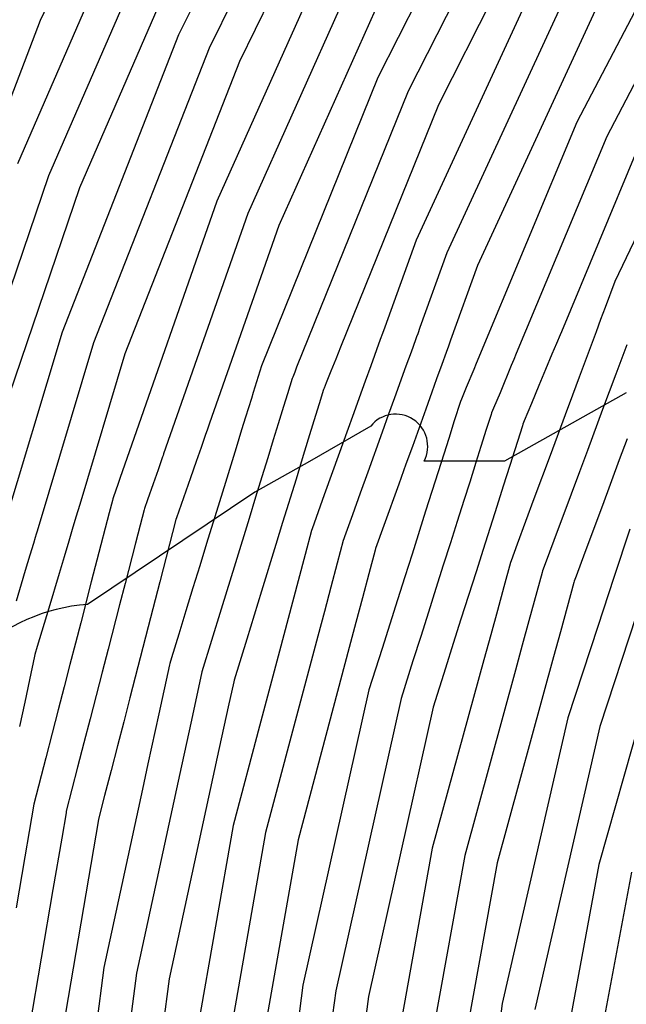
# Model space of a CAD drawing. Extents: x 0.63 to 8.47, y 0.57 to 6.57.
# Tile 8 of 45: x 1.41 to 1.77, y 3.92 to 4.52. Entities that reach past the tile are written whole.
import ezdxf

# ---------------------------------------------------------------- set-up
doc = ezdxf.new("R2010")
doc.units = 0

msp = doc.modelspace()

# ---------------------------------------------------------------- linework, layer by layer
at = {"layer": 'Default', "color": 5, "linetype": 'CONTINUOUS'}
for p, q in [((1.503161, 4.691343, -0.125), (1.419876, 4.51642, -0.125)), ((1.587862, 4.680294, -0.125), (1.503201, 4.507715, -0.125)), ((1.60543, 4.670786, -0.125), (1.521495, 4.499691, -0.125)), ((1.622999, 4.661279, -0.125), (1.539788, 4.491667, -0.125)), ((1.707559, 4.64914, -0.125), (1.623021, 4.482069, -0.125)), ((1.724998, 4.639398, -0.125), (1.641224, 4.473841, -0.125)), ((1.742438, 4.629655, -0.125), (1.659427, 4.465613, -0.125)), ((1.826812, 4.616331, -0.125), (1.742538, 4.455042, -0.125)), ((1.483743, 4.608536, -0.125), (1.40628, 4.429983, -0.125)), ((1.844112, 4.606343, -0.125), (1.760643, 4.446599, -0.125)), ((1.50174, 4.599868, -0.125), (1.424925, 4.422812, -0.125)), ((1.519738, 4.591201, -0.125), (1.443569, 4.41564, -0.125)), ((1.603676, 4.580876, -0.125), (1.526243, 4.407614, -0.125)), ((1.621569, 4.571994, -0.125), (1.544817, 4.40026, -0.125)), ((1.639462, 4.563112, -0.125), (1.56339, 4.392907, -0.125)), ((1.723267, 4.551754, -0.125), (1.645981, 4.384048, -0.125)), ((1.741047, 4.542646, -0.125), (1.664477, 4.376502, -0.125)), ((1.758826, 4.533539, -0.125), (1.682974, 4.368957, -0.125)), ((1.419876, 4.51642, -0.125), (1.350929, 4.335344, -0.125)), ((1.842458, 4.521054, -0.125), (1.765454, 4.359188, -0.125)), ((1.503201, 4.507715, -0.125), (1.433073, 4.328715, -0.125)), ((1.521495, 4.499691, -0.125), (1.451967, 4.322229, -0.125)), ((1.539788, 4.491667, -0.125), (1.470861, 4.315743, -0.125)), ((1.623021, 4.482069, -0.125), (1.552949, 4.30841, -0.125)), ((1.641224, 4.473841, -0.125), (1.574159, 4.307641, -0.125)), ((1.659427, 4.465613, -0.125), (1.600582, 4.319789, -0.125)), ((1.742538, 4.455042, -0.125), (1.68214, 4.309853, -0.125)), ((1.760643, 4.446599, -0.125), (1.706244, 4.315838, -0.125)), ((1.778747, 4.438157, -0.125), (1.733349, 4.329036, -0.125)), ((1.424925, 4.422812, -0.125), (1.362789, 4.240063, -0.125)), ((1.443569, 4.41564, -0.125), (1.381956, 4.234435, -0.125)), ((1.526243, 4.407614, -0.125), (1.467872, 4.240748, -0.125)), ((1.544817, 4.40026, -0.125), (1.494182, 4.255518, -0.125)), ((1.56339, 4.392907, -0.125), (1.526943, 4.288723, -0.125)), ((1.645981, 4.384048, -0.125), (1.627108, 4.331656, -0.125)), ((1.664477, 4.376502, -0.125), (1.648251, 4.331461, -0.125)), ((1.682974, 4.368957, -0.125), (1.666747, 4.323916, -0.125)), ((1.765454, 4.359188, -0.125), (1.759666, 4.343603, -0.125)), ((1.758306, 4.339941, -0.123452), (1.756947, 4.336279, -0.116948)), ((1.759666, 4.343603, -0.125), (1.758306, 4.339941, -0.123452)), ((1.756947, 4.336279, -0.116948), (1.754227, 4.328955, -0.108036)), ((1.433073, 4.328715, -0.125), (1.396956, 4.208002, -0.125)), ((1.625784, 4.327981, -0.12215), (1.62446, 4.324306, -0.11471)), ((1.627108, 4.331656, -0.125), (1.625784, 4.327981, -0.12215)), ((1.646927, 4.327786, -0.12282), (1.646265, 4.325948, -0.118126)), ((1.648251, 4.331461, -0.125), (1.646927, 4.327786, -0.12282)), ((1.732599, 4.327233, -0.123661), (1.730348, 4.321823, -0.11158)), ((1.733349, 4.329036, -0.125), (1.732599, 4.327233, -0.123661)), ((1.754227, 4.328955, -0.108036), (1.750642, 4.319299, -0.089216)), ((1.451967, 4.322229, -0.125), (1.418087, 4.209001, -0.125)), ((1.62446, 4.324306, -0.11471), (1.618731, 4.308403, -0.093308)), ((1.645603, 4.324111, -0.114283), (1.642955, 4.316761, -0.103214)), ((1.646265, 4.325948, -0.118126), (1.645603, 4.324111, -0.114283)), ((1.665423, 4.320241, -0.12207), (1.664099, 4.316566, -0.113849)), ((1.666747, 4.323916, -0.125), (1.665423, 4.320241, -0.12207)), ((1.730348, 4.321823, -0.11158), (1.727682, 4.315415, -0.103075)), ((1.772619, 4.321153, -0.085126), (1.766033, 4.303417, -0.064874)), ((1.470861, 4.315743, -0.125), (1.443699, 4.224969, -0.125)), ((1.59912, 4.316166, -0.121826), (1.597658, 4.312544, -0.113562)), ((1.600582, 4.319789, -0.125), (1.59912, 4.316166, -0.121826)), ((1.642955, 4.316761, -0.103214), (1.639902, 4.308284, -0.091991)), ((1.664099, 4.316566, -0.113849), (1.661451, 4.309216, -0.103053)), ((1.706244, 4.315838, -0.125), (1.704743, 4.312232, -0.123984)), ((1.727682, 4.315415, -0.103075), (1.723888, 4.306295, -0.09224)), ((1.750642, 4.319299, -0.089216), (1.744099, 4.301679, -0.071653)), ((1.552949, 4.30841, -0.125), (1.548058, 4.292521, -0.125)), ((1.597658, 4.312544, -0.113562), (1.594734, 4.305299, -0.09963)), ((1.618731, 4.308403, -0.093308), (1.615437, 4.29926, -0.082984)), ((1.639902, 4.308284, -0.091991), (1.633052, 4.289271, -0.06979)), ((1.661451, 4.309216, -0.103053), (1.658346, 4.300598, -0.089021)), ((1.68214, 4.309853, -0.125), (1.680639, 4.306247, -0.120982)), ((1.703243, 4.308625, -0.115603), (1.696456, 4.292312, -0.094339)), ((1.703993, 4.310428, -0.119224), (1.703243, 4.308625, -0.115603)), ((1.704743, 4.312232, -0.123984), (1.703993, 4.310428, -0.119224)), ((1.572971, 4.304698, -0.124038), (1.571784, 4.301755, -0.119653)), ((1.574159, 4.307641, -0.125), (1.572971, 4.304698, -0.124038)), ((1.594734, 4.305299, -0.09963), (1.591874, 4.298212, -0.092293)), ((1.680639, 4.306247, -0.120982), (1.676138, 4.295427, -0.100029)), ((1.723888, 4.306295, -0.09224), (1.719844, 4.296575, -0.082957)), ((1.766033, 4.303417, -0.064874), (1.758131, 4.282139, -0.046894)), ((1.57149, 4.300799, -0.118347), (1.568695, 4.291722, -0.102401)), ((1.571784, 4.301755, -0.119653), (1.57149, 4.300799, -0.118347)), ((1.591874, 4.298212, -0.092293), (1.590619, 4.2951, -0.089915)), ((1.615437, 4.29926, -0.082984), (1.611808, 4.289184, -0.069273)), ((1.658346, 4.300598, -0.089021), (1.655451, 4.292562, -0.080014)), ((1.719844, 4.296575, -0.082957), (1.715343, 4.285755, -0.071715)), ((1.744099, 4.301679, -0.071653), (1.740096, 4.2909, -0.063563)), ((1.548058, 4.292521, -0.125), (1.546908, 4.288787, -0.122881)), ((1.568695, 4.291722, -0.102401), (1.566343, 4.28408, -0.094202)), ((1.590325, 4.294145, -0.088493), (1.587679, 4.285552, -0.078883)), ((1.590619, 4.2951, -0.089915), (1.590325, 4.294145, -0.088493)), ((1.655451, 4.292562, -0.080014), (1.651807, 4.282447, -0.072312)), ((1.676138, 4.295427, -0.100029), (1.67319, 4.28834, -0.088823)), ((1.696456, 4.292312, -0.094339), (1.692581, 4.282996, -0.085017)), ((1.740096, 4.2909, -0.063563), (1.735648, 4.27892, -0.05387)), ((1.526943, 4.288723, -0.125), (1.521783, 4.273974, -0.123221)), ((1.546908, 4.288787, -0.122881), (1.543461, 4.277587, -0.10325)), ((1.587679, 4.285552, -0.078883), (1.584539, 4.275349, -0.069018)), ((1.611808, 4.289184, -0.069273), (1.608548, 4.280135, -0.06177)), ((1.633052, 4.289271, -0.06979), (1.629458, 4.279295, -0.060048)), ((1.672632, 4.286999, -0.08722), (1.668965, 4.275428, -0.075402)), ((1.67319, 4.28834, -0.088823), (1.672632, 4.286999, -0.08722)), ((1.715343, 4.285755, -0.071715), (1.711012, 4.275345, -0.063748)), ((1.566343, 4.28408, -0.094202), (1.563133, 4.273654, -0.081627)), ((1.608548, 4.280135, -0.06177), (1.604372, 4.268544, -0.053674)), ((1.629458, 4.279295, -0.060048), (1.625558, 4.26847, -0.050636)), ((1.651807, 4.282447, -0.072312), (1.643722, 4.260007, -0.049512)), ((1.691102, 4.279213, -0.079405), (1.688205, 4.270075, -0.069134)), ((1.691404, 4.280167, -0.080692), (1.691102, 4.279213, -0.079405)), ((1.692581, 4.282996, -0.085017), (1.691404, 4.280167, -0.080692)), ((1.735648, 4.27892, -0.05387), (1.726571, 4.254476, -0.039459)), ((1.758131, 4.282139, -0.046894), (1.749017, 4.257595, -0.033217)), ((1.521783, 4.273974, -0.123221), (1.521142, 4.272143, -0.121339)), ((1.543461, 4.277587, -0.10325), (1.541084, 4.269867, -0.095494)), ((1.563133, 4.273654, -0.081627), (1.560121, 4.263869, -0.071952)), ((1.584539, 4.275349, -0.069018), (1.581162, 4.264382, -0.060159)), ((1.668965, 4.275428, -0.075402), (1.66558, 4.264751, -0.061569)), ((1.710175, 4.273334, -0.061875), (1.709873, 4.272381, -0.061012)), ((1.711012, 4.275345, -0.063748), (1.710175, 4.273334, -0.061875)), ((1.520502, 4.270311, -0.117663), (1.51922, 4.266647, -0.111575)), ((1.521142, 4.272143, -0.121339), (1.520502, 4.270311, -0.117663)), ((1.541084, 4.269867, -0.095494), (1.537768, 4.259095, -0.08068)), ((1.604372, 4.268544, -0.053674), (1.599947, 4.256259, -0.045801)), ((1.625558, 4.26847, -0.050636), (1.616926, 4.244508, -0.035482)), ((1.688205, 4.270075, -0.069134), (1.684983, 4.259912, -0.05634)), ((1.709873, 4.272381, -0.061012), (1.702322, 4.248562, -0.045154)), ((1.51922, 4.266647, -0.111575), (1.516657, 4.25932, -0.100443)), ((1.560121, 4.263869, -0.071952), (1.55678, 4.253015, -0.062248)), ((1.581162, 4.264382, -0.060159), (1.577523, 4.252562, -0.051457)), ((1.66558, 4.264751, -0.061569), (1.66261, 4.255378, -0.052091)), ((1.772853, 4.264457, -0.029873), (1.768179, 4.251872, -0.02435)), ((1.494182, 4.255518, -0.125), (1.493852, 4.254574, -0.122525)), ((1.516657, 4.25932, -0.100443), (1.513706, 4.250884, -0.09041)), ((1.537768, 4.259095, -0.08068), (1.531362, 4.238283, -0.063254)), ((1.599947, 4.256259, -0.045801), (1.590778, 4.230808, -0.031028)), ((1.643722, 4.260007, -0.049512), (1.639838, 4.249224, -0.041164)), ((1.66261, 4.255378, -0.052091), (1.65921, 4.244655, -0.042432)), ((1.684983, 4.259912, -0.05634), (1.681961, 4.250377, -0.048753)), ((1.749017, 4.257595, -0.033217), (1.744207, 4.244642, -0.027318)), ((1.492893, 4.25183, -0.115154), (1.490814, 4.245889, -0.106237)), ((1.493537, 4.253674, -0.119592), (1.492893, 4.25183, -0.115154)), ((1.493852, 4.254574, -0.122525), (1.493537, 4.253674, -0.119592)), ((1.513706, 4.250884, -0.09041), (1.510274, 4.241074, -0.080856)), ((1.55678, 4.253015, -0.062248), (1.553285, 4.241661, -0.054076)), ((1.577523, 4.252562, -0.051457), (1.573763, 4.240348, -0.043574)), ((1.639838, 4.249224, -0.041164), (1.635557, 4.237341, -0.032769)), ((1.681961, 4.250377, -0.048753), (1.678199, 4.23851, -0.037513)), ((1.726571, 4.254476, -0.039459), (1.716866, 4.22834, -0.026929)), ((1.768179, 4.251872, -0.02435), (1.757977, 4.224398, -0.014743)), ((1.490814, 4.245889, -0.106237), (1.487839, 4.237383, -0.095763)), ((1.616926, 4.244508, -0.035482), (1.612359, 4.23183, -0.028374)), ((1.65921, 4.244655, -0.042432), (1.651691, 4.220931, -0.025764)), ((1.702322, 4.248562, -0.045154), (1.698327, 4.23596, -0.035855)), ((1.744207, 4.244642, -0.027318), (1.739204, 4.231171, -0.022226)), ((1.467227, 4.238904, -0.123061), (1.466582, 4.23706, -0.119739)), ((1.467872, 4.240748, -0.125), (1.467227, 4.238904, -0.123061)), ((1.487839, 4.237383, -0.095763), (1.484474, 4.227765, -0.086482)), ((1.510274, 4.241074, -0.080856), (1.501821, 4.216911, -0.061299)), ((1.531362, 4.238283, -0.063254), (1.527799, 4.226708, -0.054573)), ((1.553285, 4.241661, -0.054076), (1.549497, 4.229358, -0.046135)), ((1.573763, 4.240348, -0.043574), (1.565717, 4.21421, -0.029908)), ((1.635557, 4.237341, -0.032769), (1.62655, 4.21234, -0.018147)), ((1.678199, 4.23851, -0.037513), (1.674695, 4.227454, -0.030148)), ((1.466582, 4.23706, -0.119739), (1.464003, 4.229686, -0.110899)), ((1.612359, 4.23183, -0.028374), (1.607675, 4.218828, -0.021981)), ((1.698327, 4.23596, -0.035855), (1.694465, 4.223777, -0.027774)), ((1.463323, 4.227491, -0.107357), (1.461406, 4.220065, -0.097378)), ((1.463573, 4.228459, -0.109132), (1.463323, 4.227491, -0.107357)), ((1.464003, 4.229686, -0.110899), (1.463573, 4.228459, -0.109132)), ((1.484474, 4.227765, -0.086482), (1.482697, 4.222685, -0.082195)), ((1.527799, 4.226708, -0.054573), (1.520026, 4.201457, -0.040606)), ((1.549497, 4.229358, -0.046135), (1.545585, 4.216648, -0.038814)), ((1.590778, 4.230808, -0.031028), (1.583389, 4.210296, -0.023011)), ((1.674695, 4.227454, -0.030148), (1.670709, 4.214881, -0.022797)), ((1.716866, 4.22834, -0.026929), (1.706794, 4.201218, -0.015666)), ((1.739204, 4.231171, -0.022226), (1.728885, 4.203382, -0.01351)), ((1.442579, 4.221227, -0.123328), (1.441459, 4.217485, -0.119319)), ((1.443699, 4.224969, -0.125), (1.442579, 4.221227, -0.123328)), ((1.461406, 4.220065, -0.097378), (1.459025, 4.210846, -0.086612)), ((1.482447, 4.221717, -0.080863), (1.480102, 4.212638, -0.071789)), ((1.482697, 4.222685, -0.082195), (1.482447, 4.221717, -0.080863)), ((1.651691, 4.220931, -0.025764), (1.643522, 4.195159, -0.013246)), ((1.694465, 4.223777, -0.027774), (1.686263, 4.197904, -0.014392)), ((1.757977, 4.224398, -0.014743), (1.747503, 4.196196, -0.00809)), ((1.441459, 4.217485, -0.119319), (1.43922, 4.21, -0.104527)), ((1.50157, 4.215943, -0.060472), (1.491875, 4.178404, -0.037163)), ((1.501821, 4.216911, -0.061299), (1.50157, 4.215943, -0.060472)), ((1.545585, 4.216648, -0.038814), (1.537345, 4.189882, -0.026596)), ((1.565717, 4.21421, -0.029908), (1.561625, 4.200918, -0.024112)), ((1.607675, 4.218828, -0.021981), (1.602868, 4.205486, -0.016852)), ((1.670709, 4.214881, -0.022797), (1.666585, 4.201871, -0.016147)), ((1.418087, 4.209001, -0.125), (1.417528, 4.20713, -0.120387)), ((1.43922, 4.21, -0.104527), (1.437128, 4.203009, -0.095533)), ((1.459025, 4.210846, -0.086612), (1.456436, 4.200823, -0.075736)), ((1.480102, 4.212638, -0.071789), (1.477294, 4.201766, -0.062414)), ((1.583133, 4.20933, -0.022717), (1.579283, 4.194842, -0.016933)), ((1.583389, 4.210296, -0.023011), (1.583133, 4.20933, -0.022717)), ((1.62655, 4.21234, -0.018147), (1.621543, 4.198442, -0.012315)), ((1.774409, 4.210268, -0.007951), (1.76487, 4.181073, -0.002863)), ((1.416968, 4.205259, -0.115133), (1.415848, 4.201517, -0.107719)), ((1.417528, 4.20713, -0.120387), (1.416968, 4.205259, -0.115133)), ((1.437128, 4.203009, -0.095533), (1.434306, 4.193578, -0.084803)), ((1.477294, 4.201766, -0.062414), (1.470995, 4.177376, -0.046508)), ((1.602209, 4.203403, -0.015832), (1.598571, 4.189709, -0.011381)), ((1.602466, 4.204369, -0.016297), (1.602209, 4.203403, -0.015832)), ((1.602868, 4.205486, -0.016852), (1.602466, 4.204369, -0.016297)), ((1.666585, 4.201871, -0.016147), (1.66234, 4.188481, -0.011105)), ((1.728885, 4.203382, -0.01351), (1.723642, 4.189263, -0.009631)), ((1.415848, 4.201517, -0.107719), (1.41376, 4.194539, -0.098535)), ((1.456436, 4.200823, -0.075736), (1.450662, 4.178465, -0.058234)), ((1.520026, 4.201457, -0.040606), (1.515937, 4.188173, -0.033683)), ((1.561625, 4.200918, -0.024112), (1.552998, 4.172897, -0.015204)), ((1.621286, 4.197475, -0.011947), (1.61752, 4.183303, -0.007816)), ((1.621543, 4.198442, -0.012315), (1.621286, 4.197475, -0.011947)), ((1.686263, 4.197904, -0.014392), (1.682006, 4.184474, -0.00976)), ((1.706794, 4.201218, -0.015666), (1.703047, 4.191126, -0.01214)), ((1.747503, 4.196196, -0.00809), (1.742188, 4.181884, -0.005866)), ((1.41376, 4.194539, -0.098535), (1.410977, 4.185238, -0.083559)), ((1.434306, 4.193578, -0.084803), (1.431278, 4.183458, -0.072191)), ((1.537345, 4.189882, -0.026596), (1.528746, 4.161948, -0.017282)), ((1.579283, 4.194842, -0.016933), (1.571665, 4.166168, -0.009043)), ((1.643522, 4.195159, -0.013246), (1.639215, 4.181574, -0.008119)), ((1.702783, 4.190162, -0.011901), (1.698773, 4.175503, -0.00685)), ((1.703047, 4.191126, -0.01214), (1.702783, 4.190162, -0.011901)), ((1.410977, 4.185238, -0.083559), (1.408541, 4.177095, -0.07454)), ((1.515937, 4.188173, -0.033683), (1.511822, 4.174806, -0.027745)), ((1.598571, 4.189709, -0.011381), (1.594743, 4.175302, -0.007839)), ((1.66234, 4.188481, -0.011105), (1.657897, 4.174462, -0.006664)), ((1.682006, 4.184474, -0.00976), (1.677521, 4.170325, -0.00586)), ((1.721809, 4.184073, -0.008382), (1.713865, 4.155038, -0.002164)), ((1.722073, 4.185037, -0.00872), (1.721809, 4.184073, -0.008382)), ((1.723642, 4.189263, -0.009631), (1.722073, 4.185037, -0.00872)), ((1.431278, 4.183458, -0.072191), (1.425068, 4.162705, -0.052559)), ((1.450662, 4.178465, -0.058234), (1.444307, 4.153856, -0.040424)), ((1.491875, 4.178404, -0.037163), (1.484913, 4.151448, -0.02521)), ((1.61752, 4.183303, -0.007816), (1.613658, 4.168768, -0.004851)), ((1.639215, 4.181574, -0.008119), (1.634773, 4.167559, -0.004755)), ((1.740834, 4.177984, -0.004747), (1.732744, 4.148416, -0.001157)), ((1.741098, 4.178949, -0.004998), (1.740834, 4.177984, -0.004747)), ((1.742188, 4.181884, -0.005866), (1.741098, 4.178949, -0.004998)), ((1.76487, 4.181073, -0.002863), (1.755251, 4.15163, -0.000308)), ((1.408541, 4.177095, -0.07454), (1.405469, 4.166828, -0.062238)), ((1.470995, 4.177376, -0.046508), (1.467688, 4.164571, -0.038861)), ((1.511822, 4.174806, -0.027745), (1.507591, 4.16106, -0.022551)), ((1.552998, 4.172897, -0.015204), (1.544096, 4.14398, -0.008506)), ((1.594743, 4.175302, -0.007839), (1.590839, 4.16061, -0.004946)), ((1.657897, 4.174462, -0.006664), (1.653377, 4.160203, -0.003291)), ((1.698773, 4.175503, -0.00685), (1.69486, 4.161201, -0.003579)), ((1.571665, 4.166168, -0.009043), (1.563829, 4.136674, -0.004033)), ((1.613658, 4.168768, -0.004851), (1.609721, 4.153952, -0.002396)), ((1.634773, 4.167559, -0.004755), (1.630171, 4.153039, -0.002105)), ((1.677521, 4.170325, -0.00586), (1.672954, 4.155919, -0.002524)), ((1.425068, 4.162705, -0.052559), (1.418121, 4.13949, -0.035712)), ((1.467688, 4.164571, -0.038861), (1.460791, 4.137866, -0.026019)), ((1.507591, 4.16106, -0.022551), (1.503268, 4.147014, -0.018017)), ((1.528746, 4.161948, -0.017282), (1.517181, 4.124378, -0.007691)), ((1.590839, 4.16061, -0.004946), (1.586897, 4.145775, -0.002827)), ((1.653377, 4.160203, -0.003291), (1.648771, 4.145674, -0.001214)), ((1.69486, 4.161201, -0.003579), (1.690833, 4.146484, -0.001385)), ((1.799089, 4.161308), (1.755948, 4.008308)), ((1.672954, 4.155919, -0.002524), (1.668343, 4.141375, -0.000942)), ((1.713865, 4.155038, -0.002164), (1.709826, 4.140276, -0.00078)), ((1.778304, 4.157933, -0.000235), (1.756544, 4.091334)), ((1.444307, 4.153856, -0.040424), (1.44112, 4.141515, -0.032339)), ((1.484913, 4.151448, -0.02521), (1.473877, 4.108722, -0.011338)), ((1.609721, 4.153952, -0.002396), (1.605759, 4.139041, -0.000682)), ((1.630171, 4.153039, -0.002105), (1.625519, 4.138365, -0.00032)), ((1.732744, 4.148416, -0.001157), (1.728643, 4.13343, -0.000098)), ((1.755251, 4.15163, -0.000308), (1.737288, 4.096648)), ((1.503268, 4.147014, -0.018017), (1.498875, 4.132745, -0.014074)), ((1.544096, 4.14398, -0.008506), (1.536512, 4.119345, -0.003997)), ((1.586897, 4.145775, -0.002827), (1.578922, 4.11576, -0.00057)), ((1.648771, 4.145674, -0.001214), (1.644093, 4.130915, -0.000204)), ((1.690833, 4.146484, -0.001385), (1.686752, 4.131566, -0.000238)), ((1.418121, 4.13949, -0.035712), (1.41669, 4.134706, -0.033511)), ((1.44112, 4.141515, -0.032339), (1.437821, 4.12874, -0.025345)), ((1.460791, 4.137866, -0.026019), (1.457223, 4.12405, -0.01996)), ((1.563829, 4.136674, -0.004033), (1.555874, 4.106733, -0.001214)), ((1.605759, 4.139041, -0.000682), (1.574991, 4.023254)), ((1.625519, 4.138365, -0.00032), (1.617631, 4.11348)), ((1.668343, 4.141375, -0.000942), (1.663647, 4.12656, -0.000118)), ((1.709826, 4.140276, -0.00078), (1.705719, 4.125267, -0.000082)), ((1.416483, 4.133728, -0.033103), (1.413495, 4.119575, -0.025341)), ((1.41669, 4.134706, -0.033511), (1.416483, 4.133728, -0.033103)), ((1.498875, 4.132745, -0.014074), (1.497849, 4.129412, -0.012987)), ((1.644093, 4.130915, -0.000204), (1.636927, 4.10831)), ((1.686752, 4.131566, -0.000238), (1.655732, 4.018183)), ((1.728643, 4.13343, -0.000098), (1.69471, 4.009416)), ((1.437821, 4.12874, -0.025345), (1.434369, 4.115373, -0.019262)), ((1.497637, 4.128435, -0.012687), (1.491237, 4.098943, -0.006111)), ((1.497849, 4.129412, -0.012987), (1.497637, 4.128435, -0.012687)), ((1.663647, 4.12656, -0.000118), (1.656222, 4.103139)), ((1.705719, 4.125267, -0.000082), (1.675221, 4.013799)), ((1.413495, 4.119575, -0.025341), (1.410651, 4.106104, -0.021244)), ((1.457223, 4.12405, -0.01996), (1.449964, 4.095945, -0.009684)), ((1.516969, 4.123401, -0.007468), (1.510458, 4.093404, -0.002776)), ((1.517181, 4.124378, -0.007691), (1.516969, 4.123401, -0.007468)), ((1.536512, 4.119345, -0.003997), (1.5363, 4.118368, -0.00384)), ((1.434369, 4.115373, -0.019262), (1.430793, 4.101529, -0.014044)), ((1.5363, 4.118368, -0.00384), (1.533026, 4.103282, -0.002005)), ((1.578922, 4.11576, -0.00057), (1.555476, 4.027519)), ((1.617631, 4.11348), (1.577958, 3.935804)), ((1.473877, 4.108722, -0.011338), (1.47015, 4.094291, -0.007288)), ((1.636927, 4.10831), (1.59763, 3.932335)), ((1.410651, 4.106104, -0.021244), (1.407557, 4.091451, -0.017822)), ((1.430793, 4.101529, -0.014044), (1.427123, 4.087317, -0.010908)), ((1.533026, 4.103282, -0.002005), (1.526428, 4.072882, -0.00023)), ((1.555874, 4.106733, -0.001214), (1.551875, 4.091686, -0.000281)), ((1.656222, 4.103139), (1.617303, 3.928866)), ((1.449964, 4.095945, -0.009684), (1.446261, 4.081606, -0.006237)), ((1.491237, 4.098943, -0.006111), (1.484708, 4.068859, -0.00173)), ((1.737288, 4.096648), (1.697737, 3.924644)), ((1.47015, 4.094291, -0.007288), (1.46638, 4.079691, -0.004019)), ((1.510458, 4.093404, -0.002776), (1.503879, 4.063092, -0.000477)), ((1.551875, 4.091686, -0.000281), (1.53596, 4.031785)), ((1.756544, 4.091334), (1.717392, 3.921077)), ((1.427123, 4.087317, -0.010908), (1.423302, 4.072522, -0.008763)), ((1.446261, 4.081606, -0.006237), (1.442456, 4.066872, -0.004188)), ((1.46638, 4.079691, -0.004019), (1.462561, 4.064906, -0.002033)), ((1.423302, 4.072522, -0.008763), (1.416109, 4.044667, -0.006908)), ((1.526428, 4.072882, -0.00023), (1.497501, 3.939611)), ((1.442456, 4.066872, -0.004188), (1.435648, 4.040513, -0.002641)), ((1.484708, 4.068859, -0.00173), (1.481426, 4.053738, -0.000355)), ((1.462561, 4.064906, -0.002033), (1.458686, 4.049904, -0.000882)), ((1.503879, 4.063092, -0.000477), (1.477812, 3.942987)), ((1.481426, 4.053738, -0.000355), (1.458123, 3.946363)), ((1.458686, 4.049904, -0.000882), (1.455188, 4.03636, -0.000578)), ((1.416109, 4.044667, -0.006908), (1.413313, 4.02828, -0.006223)), ((1.43548, 4.039528, -0.002678), (1.432854, 4.024135, -0.002476)), ((1.435648, 4.040513, -0.002641), (1.43548, 4.039528, -0.002678)), ((1.455188, 4.03636, -0.000578), (1.45502, 4.035374, -0.000624)), ((1.45502, 4.035374, -0.000624), (1.423824, 3.852518)), ((1.53596, 4.031785), (1.504048, 3.849834)), ((1.413313, 4.02828, -0.006223), (1.410689, 4.012891, -0.0041)), ((1.432854, 4.024135, -0.002476), (1.427606, 3.993371, -0.00064)), ((1.555476, 4.027519), (1.523858, 3.847262)), ((1.574991, 4.023254), (1.543668, 3.84469)), ((1.655732, 4.018183), (1.623882, 3.84171)), ((1.410689, 4.012891, -0.0041), (1.405469, 3.98229, -0.001138)), ((1.675221, 4.013799), (1.643682, 3.839066)), ((1.69471, 4.009416), (1.663483, 3.836422)), ((1.755948, 4.008308), (1.723892, 3.835837)), ((1.775409, 4.0038), (1.743682, 3.833117)), ((1.427606, 3.993371, -0.00064), (1.404005, 3.855021)), ((1.458123, 3.946363), (1.434061, 3.760583)), ((1.477812, 3.942987), (1.453965, 3.758888)), ((1.497501, 3.939611), (1.47387, 3.757194)), ((1.577958, 3.935804), (1.553917, 3.755322)), ((1.59763, 3.932335), (1.573817, 3.753581)), ((1.617303, 3.928866), (1.593718, 3.75184)), ((1.697737, 3.924644), (1.67376, 3.749761))]:
    msp.add_line(p, q, dxfattribs=at)
at = {"layer": 'Default', "color": 7, "linetype": 'CONTINUOUS'}
for p, q in [((1.772373, 4.292253), (1.699065, 4.251133)), ((1.618697, 4.272253), (1.581969, 4.250837)), ((1.581969, 4.250837), (1.549013, 4.232357)), ((1.699065, 4.251133), (1.650781, 4.251185)), ((1.549013, 4.232357), (1.448409, 4.164893))]:
    msp.add_line(p, q, dxfattribs=at)
at = {"layer": 'Default', "color": 132, "linetype": 'CONTINUOUS'}
msp.add_circle((3.633208, 3.573408), 3, dxfattribs=at)
at = {"layer": 'Default', "color": 7, "linetype": 'CONTINUOUS'}
for centre, radius, start, end in [((1.633681, 4.260105), 0.019288, 332.458935, 500.962087), ((1.457081, 4.052805), 0.112424, 94.423356, 170.705711)]:
    msp.add_arc(centre, radius, start, end, dxfattribs=at)

doc.saveas('drawing.dxf')
